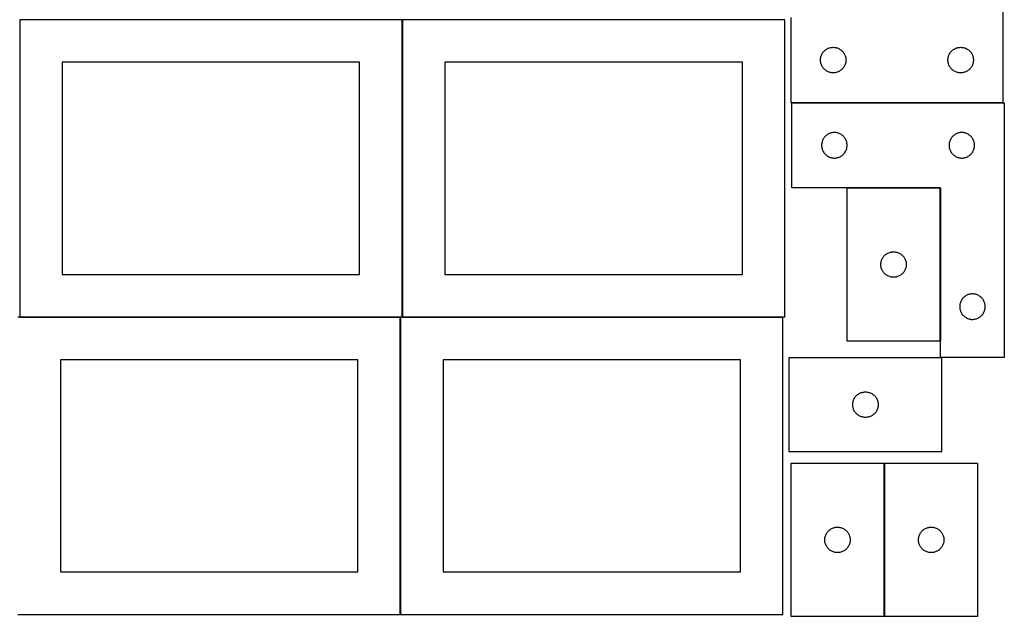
# Model space of a CAD drawing. Header units: millimetres. Extents: x 7 to 1243, y 7 to 2493.
# Tile 2 of 20: x 548 to 1243, y 7 to 428. Entities that reach past the tile are written whole.
import ezdxf

# ---------------------------------------------------------------- set-up
doc = ezdxf.new("R2010")
doc.units = ezdxf.units.MM
doc.layers.add('COMMON', color=5, linetype='CONTINUOUS', true_color=0x0000ff)
doc.layers.add('CUT', color=7, linetype='CONTINUOUS', true_color=0x000000)

msp = doc.modelspace()

# ---------------------------------------------------------------- linework, layer by layer
at = {"layer": 'COMMON'}
for p, q in [((818.34193, 428.041933), (818.34193, 218.041933)), ((1198.314298, 309.089053), (1198.314298, 201.089053)), ((548.24193, 217.941932), (816.920935, 217.941932)), ((817.020935, 217.841932), (817.020935, 7.841932)), ((818.441931, 217.941932), (1087.120936, 217.941932)), ((1158.704734, 6.520965), (1158.704734, 114.520965))]:
    msp.add_line(p, q, dxfattribs=at)
at = {"layer": 'CUT'}
for p, q in [((1242.604737, 369.56293), (1242.604737, 549.56293)), ((818.24193, 428.041933), (548.24193, 428.041933)), ((548.24193, 428.041933), (548.24193, 218.041933)), ((818.24193, 218.041933), (818.24193, 428.041933)), ((1088.441931, 428.041933), (818.441931, 428.041933)), ((818.441931, 428.041933), (818.441931, 218.041933)), ((1088.441931, 218.041933), (1088.441931, 428.041933)), ((1092.604737, 429.56293), (1092.604737, 369.56293)), ((1114.289821, 403.007081), (1114.532882, 403.543529)), ((1114.532882, 403.543529), (1114.810508, 404.06293)), ((1114.810508, 404.06293), (1115.12151, 404.563063)), ((1115.12151, 404.563063), (1115.464557, 405.041783)), ((1115.464557, 405.041783), (1115.838179, 405.497043)), ((1115.838179, 405.497043), (1116.240776, 405.926891)), ((1116.240776, 405.926891), (1116.670625, 406.329489)), ((1116.670625, 406.329489), (1117.125884, 406.70311)), ((1117.125884, 406.70311), (1117.604605, 407.046157)), ((1117.604605, 407.046157), (1118.104737, 407.357159)), ((1118.104737, 407.357159), (1118.624139, 407.634785)), ((1118.624139, 407.634785), (1119.160586, 407.877846)), ((1119.160586, 407.877846), (1119.711782, 408.085302)), ((1119.711782, 408.085302), (1120.275366, 408.256263)), ((1120.275366, 408.256263), (1120.848924, 408.389998)), ((1120.848924, 408.389998), (1121.430001, 408.485934)), ((1121.430001, 408.485934), (1122.016109, 408.543661)), ((1122.016109, 408.543661), (1122.604737, 408.56293)), ((1122.604737, 408.56293), (1123.193365, 408.543661)), ((1123.193365, 408.543661), (1123.779473, 408.485934)), ((1123.779473, 408.485934), (1124.36055, 408.389998)), ((1124.36055, 408.389998), (1124.934108, 408.256263)), ((1124.934108, 408.256263), (1125.497692, 408.085302)), ((1125.497692, 408.085302), (1126.048888, 407.877846)), ((1126.048888, 407.877846), (1126.585335, 407.634785)), ((1126.585335, 407.634785), (1127.104737, 407.357159)), ((1127.104737, 407.357159), (1127.604869, 407.046157)), ((1127.604869, 407.046157), (1128.08359, 406.70311)), ((1128.08359, 406.70311), (1128.538849, 406.329489)), ((1128.538849, 406.329489), (1128.968698, 405.926891)), ((1128.968698, 405.926891), (1129.371295, 405.497043)), ((1129.371295, 405.497043), (1129.744917, 405.041783)), ((1129.744917, 405.041783), (1130.087963, 404.563063)), ((1130.087963, 404.563063), (1130.398966, 404.06293)), ((1130.398966, 404.06293), (1130.676592, 403.543529)), ((1130.676592, 403.543529), (1130.919653, 403.007081)), ((1204.289821, 403.007081), (1204.532882, 403.543529)), ((1204.532882, 403.543529), (1204.810508, 404.06293)), ((1204.810508, 404.06293), (1205.12151, 404.563063)), ((1205.12151, 404.563063), (1205.464557, 405.041783)), ((1205.464557, 405.041783), (1205.838179, 405.497043)), ((1205.838179, 405.497043), (1206.240776, 405.926891)), ((1206.240776, 405.926891), (1206.670625, 406.329489)), ((1206.670625, 406.329489), (1207.125884, 406.70311)), ((1207.125884, 406.70311), (1207.604605, 407.046157)), ((1207.604605, 407.046157), (1208.104737, 407.357159)), ((1208.104737, 407.357159), (1208.624139, 407.634785)), ((1208.624139, 407.634785), (1209.160586, 407.877846)), ((1209.160586, 407.877846), (1209.711782, 408.085302)), ((1209.711782, 408.085302), (1210.275366, 408.256263)), ((1210.275366, 408.256263), (1210.848924, 408.389998)), ((1210.848924, 408.389998), (1211.430001, 408.485934)), ((1211.430001, 408.485934), (1212.016109, 408.543661)), ((1212.016109, 408.543661), (1212.604737, 408.56293)), ((1212.604737, 408.56293), (1213.193365, 408.543661)), ((1213.193365, 408.543661), (1213.779473, 408.485934)), ((1213.779473, 408.485934), (1214.36055, 408.389998)), ((1214.36055, 408.389998), (1214.934108, 408.256263)), ((1214.934108, 408.256263), (1215.497692, 408.085302)), ((1215.497692, 408.085302), (1216.048888, 407.877846)), ((1216.048888, 407.877846), (1216.585335, 407.634785)), ((1216.585335, 407.634785), (1217.104737, 407.357159)), ((1217.104737, 407.357159), (1217.604869, 407.046157)), ((1217.604869, 407.046157), (1218.08359, 406.70311)), ((1218.08359, 406.70311), (1218.538849, 406.329489)), ((1218.538849, 406.329489), (1218.968698, 405.926891)), ((1218.968698, 405.926891), (1219.371295, 405.497043)), ((1219.371295, 405.497043), (1219.744917, 405.041783)), ((1219.744917, 405.041783), (1220.087963, 404.563063)), ((1220.087963, 404.563063), (1220.398966, 404.06293)), ((1220.398966, 404.06293), (1220.676592, 403.543529)), ((1220.676592, 403.543529), (1220.919653, 403.007081)), ((788.24193, 398.041933), (578.24193, 398.041933)), ((578.24193, 398.041933), (578.24193, 248.041933)), ((788.24193, 248.041933), (788.24193, 398.041933)), ((1058.441931, 398.041933), (848.441931, 398.041933)), ((848.441931, 398.041933), (848.441931, 248.041933)), ((1058.441931, 248.041933), (1058.441931, 398.041933)), ((1113.604737, 399.56293), (1113.624007, 400.151559)), ((1113.624007, 398.974302), (1113.604737, 399.56293)), ((1113.624007, 400.151559), (1113.681733, 400.737666)), ((1113.681733, 398.388195), (1113.624007, 398.974302)), ((1113.681733, 400.737666), (1113.777669, 401.318743)), ((1113.777669, 397.807118), (1113.681733, 398.388195)), ((1113.777669, 401.318743), (1113.911405, 401.892302)), ((1113.911405, 397.233559), (1113.777669, 397.807118)), ((1113.911405, 401.892302), (1114.082366, 402.455886)), ((1114.082366, 396.669975), (1113.911405, 397.233559)), ((1114.082366, 402.455886), (1114.289821, 403.007081)), ((1114.289821, 396.11878), (1114.082366, 396.669975)), ((1130.919653, 403.007081), (1131.127108, 402.455886)), ((1131.127108, 396.669975), (1130.919653, 396.11878)), ((1131.127108, 402.455886), (1131.298069, 401.892302)), ((1131.298069, 397.233559), (1131.127108, 396.669975)), ((1131.298069, 401.892302), (1131.431804, 401.318743)), ((1131.431804, 397.807118), (1131.298069, 397.233559)), ((1131.431804, 401.318743), (1131.527741, 400.737666)), ((1131.527741, 398.388195), (1131.431804, 397.807118)), ((1131.527741, 400.737666), (1131.585467, 400.151559)), ((1131.585467, 398.974302), (1131.527741, 398.388195)), ((1131.585467, 400.151559), (1131.604737, 399.56293)), ((1131.604737, 399.56293), (1131.585467, 398.974302)), ((1203.604737, 399.56293), (1203.624007, 400.151559)), ((1203.624007, 398.974302), (1203.604737, 399.56293)), ((1203.624007, 400.151559), (1203.681733, 400.737666)), ((1203.681733, 398.388195), (1203.624007, 398.974302)), ((1203.681733, 400.737666), (1203.777669, 401.318743)), ((1203.777669, 397.807118), (1203.681733, 398.388195)), ((1203.777669, 401.318743), (1203.911405, 401.892302)), ((1203.911405, 397.233559), (1203.777669, 397.807118)), ((1203.911405, 401.892302), (1204.082366, 402.455886)), ((1204.082366, 396.669975), (1203.911405, 397.233559)), ((1204.082366, 402.455886), (1204.289821, 403.007081)), ((1204.289821, 396.11878), (1204.082366, 396.669975)), ((1220.919653, 403.007081), (1221.127108, 402.455886)), ((1221.127108, 396.669975), (1220.919653, 396.11878)), ((1221.127108, 402.455886), (1221.298069, 401.892302)), ((1221.298069, 397.233559), (1221.127108, 396.669975)), ((1221.298069, 401.892302), (1221.431804, 401.318743)), ((1221.431804, 397.807118), (1221.298069, 397.233559)), ((1221.431804, 401.318743), (1221.527741, 400.737666)), ((1221.527741, 398.388195), (1221.431804, 397.807118)), ((1221.527741, 400.737666), (1221.585467, 400.151559)), ((1221.585467, 398.974302), (1221.527741, 398.388195)), ((1221.585467, 400.151559), (1221.604737, 399.56293)), ((1221.604737, 399.56293), (1221.585467, 398.974302)), ((1114.532882, 395.582332), (1114.289821, 396.11878)), ((1114.810508, 395.06293), (1114.532882, 395.582332)), ((1115.12151, 394.562798), (1114.810508, 395.06293)), ((1115.464557, 394.084078), (1115.12151, 394.562798)), ((1115.838179, 393.628818), (1115.464557, 394.084078)), ((1116.240776, 393.198969), (1115.838179, 393.628818)), ((1116.670625, 392.796372), (1116.240776, 393.198969)), ((1117.125884, 392.42275), (1116.670625, 392.796372)), ((1117.604605, 392.079704), (1117.125884, 392.42275)), ((1118.104737, 391.768702), (1117.604605, 392.079704)), ((1118.624139, 391.491076), (1118.104737, 391.768702)), ((1119.160586, 391.248015), (1118.624139, 391.491076)), ((1119.711782, 391.040559), (1119.160586, 391.248015)), ((1120.275366, 390.869598), (1119.711782, 391.040559)), ((1120.848924, 390.735863), (1120.275366, 390.869598)), ((1121.430001, 390.639927), (1120.848924, 390.735863)), ((1122.016109, 390.5822), (1121.430001, 390.639927)), ((1122.604737, 390.56293), (1122.016109, 390.5822)), ((1123.193365, 390.5822), (1122.604737, 390.56293)), ((1123.779473, 390.639927), (1123.193365, 390.5822)), ((1124.36055, 390.735863), (1123.779473, 390.639927)), ((1124.934108, 390.869598), (1124.36055, 390.735863)), ((1125.497692, 391.040559), (1124.934108, 390.869598)), ((1126.048888, 391.248015), (1125.497692, 391.040559)), ((1126.585335, 391.491076), (1126.048888, 391.248015)), ((1127.104737, 391.768702), (1126.585335, 391.491076)), ((1127.604869, 392.079704), (1127.104737, 391.768702)), ((1128.08359, 392.42275), (1127.604869, 392.079704)), ((1128.538849, 392.796372), (1128.08359, 392.42275)), ((1128.968698, 393.198969), (1128.538849, 392.796372)), ((1129.371295, 393.628818), (1128.968698, 393.198969)), ((1129.744917, 394.084078), (1129.371295, 393.628818)), ((1130.087963, 394.562798), (1129.744917, 394.084078)), ((1130.398966, 395.06293), (1130.087963, 394.562798)), ((1130.676592, 395.582332), (1130.398966, 395.06293)), ((1130.919653, 396.11878), (1130.676592, 395.582332)), ((1204.532882, 395.582332), (1204.289821, 396.11878)), ((1204.810508, 395.06293), (1204.532882, 395.582332)), ((1205.12151, 394.562798), (1204.810508, 395.06293)), ((1205.464557, 394.084078), (1205.12151, 394.562798)), ((1205.838179, 393.628818), (1205.464557, 394.084078)), ((1206.240776, 393.198969), (1205.838179, 393.628818)), ((1206.670625, 392.796372), (1206.240776, 393.198969)), ((1207.125884, 392.42275), (1206.670625, 392.796372)), ((1207.604605, 392.079704), (1207.125884, 392.42275)), ((1208.104737, 391.768702), (1207.604605, 392.079704)), ((1208.624139, 391.491076), (1208.104737, 391.768702)), ((1209.160586, 391.248015), (1208.624139, 391.491076)), ((1209.711782, 391.040559), (1209.160586, 391.248015)), ((1210.275366, 390.869598), (1209.711782, 391.040559)), ((1210.848924, 390.735863), (1210.275366, 390.869598)), ((1211.430001, 390.639927), (1210.848924, 390.735863)), ((1212.016109, 390.5822), (1211.430001, 390.639927)), ((1212.604737, 390.56293), (1212.016109, 390.5822)), ((1213.193365, 390.5822), (1212.604737, 390.56293)), ((1213.779473, 390.639927), (1213.193365, 390.5822)), ((1214.36055, 390.735863), (1213.779473, 390.639927)), ((1214.934108, 390.869598), (1214.36055, 390.735863)), ((1215.497692, 391.040559), (1214.934108, 390.869598)), ((1216.048888, 391.248015), (1215.497692, 391.040559)), ((1216.585335, 391.491076), (1216.048888, 391.248015)), ((1217.104737, 391.768702), (1216.585335, 391.491076)), ((1217.604869, 392.079704), (1217.104737, 391.768702)), ((1218.08359, 392.42275), (1217.604869, 392.079704)), ((1218.538849, 392.796372), (1218.08359, 392.42275)), ((1218.968698, 393.198969), (1218.538849, 392.796372)), ((1219.371295, 393.628818), (1218.968698, 393.198969)), ((1219.744917, 394.084078), (1219.371295, 393.628818)), ((1220.087963, 394.562798), (1219.744917, 394.084078)), ((1220.398966, 395.06293), (1220.087963, 394.562798)), ((1220.676592, 395.582332), (1220.398966, 395.06293)), ((1220.919653, 396.11878), (1220.676592, 395.582332)), ((1092.604737, 369.56293), (1242.604737, 369.56293)), ((1093.414298, 309.337197), (1093.414298, 369.337197)), ((1093.414298, 369.337197), (1243.414298, 369.337197)), ((1243.414298, 369.337197), (1243.414298, 189.337197)), ((1119.970147, 347.652113), (1119.4337, 347.409051)), ((1120.521343, 347.859568), (1119.970147, 347.652113)), ((1121.084926, 348.030529), (1120.521343, 347.859568)), ((1121.658485, 348.164264), (1121.084926, 348.030529)), ((1122.239562, 348.2602), (1121.658485, 348.164264)), ((1122.82567, 348.317927), (1122.239562, 348.2602)), ((1123.414298, 348.337197), (1122.82567, 348.317927)), ((1124.002926, 348.317927), (1123.414298, 348.337197)), ((1124.589034, 348.2602), (1124.002926, 348.317927)), ((1125.170111, 348.164264), (1124.589034, 348.2602)), ((1125.743669, 348.030529), (1125.170111, 348.164264)), ((1126.307253, 347.859568), (1125.743669, 348.030529)), ((1126.858449, 347.652113), (1126.307253, 347.859568)), ((1127.394896, 347.409051), (1126.858449, 347.652113)), ((1209.970147, 347.652113), (1209.4337, 347.409051)), ((1210.521343, 347.859568), (1209.970147, 347.652113)), ((1211.084926, 348.030529), (1210.521343, 347.859568)), ((1211.658485, 348.164264), (1211.084926, 348.030529)), ((1212.239562, 348.2602), (1211.658485, 348.164264)), ((1212.82567, 348.317927), (1212.239562, 348.2602)), ((1213.414298, 348.337197), (1212.82567, 348.317927)), ((1214.002926, 348.317927), (1213.414298, 348.337197)), ((1214.589034, 348.2602), (1214.002926, 348.317927)), ((1215.170111, 348.164264), (1214.589034, 348.2602)), ((1215.743669, 348.030529), (1215.170111, 348.164264)), ((1216.307253, 347.859568), (1215.743669, 348.030529)), ((1216.858449, 347.652113), (1216.307253, 347.859568)), ((1217.394896, 347.409051), (1216.858449, 347.652113)), ((1114.58723, 341.09301), (1114.491294, 340.511932)), ((1114.720965, 341.666568), (1114.58723, 341.09301)), ((1114.891927, 342.230152), (1114.720965, 341.666568)), ((1115.099382, 342.781348), (1114.891927, 342.230152)), ((1115.342443, 343.317795), (1115.099382, 342.781348)), ((1115.620069, 343.837197), (1115.342443, 343.317795)), ((1115.931071, 344.337329), (1115.620069, 343.837197)), ((1116.274118, 344.81605), (1115.931071, 344.337329)), ((1116.64774, 345.271309), (1116.274118, 344.81605)), ((1117.050337, 345.701158), (1116.64774, 345.271309)), ((1117.480186, 346.103755), (1117.050337, 345.701158)), ((1117.935445, 346.477377), (1117.480186, 346.103755)), ((1118.414166, 346.820423), (1117.935445, 346.477377)), ((1118.914298, 347.131425), (1118.414166, 346.820423)), ((1119.4337, 347.409051), (1118.914298, 347.131425)), ((1127.914298, 347.131425), (1127.394896, 347.409051)), ((1128.41443, 346.820423), (1127.914298, 347.131425)), ((1128.893151, 346.477377), (1128.41443, 346.820423)), ((1129.34841, 346.103755), (1128.893151, 346.477377)), ((1129.778259, 345.701158), (1129.34841, 346.103755)), ((1130.180856, 345.271309), (1129.778259, 345.701158)), ((1130.554478, 344.81605), (1130.180856, 345.271309)), ((1130.897524, 344.337329), (1130.554478, 344.81605)), ((1131.208527, 343.837197), (1130.897524, 344.337329)), ((1131.486153, 343.317795), (1131.208527, 343.837197)), ((1131.729214, 342.781348), (1131.486153, 343.317795)), ((1131.936669, 342.230152), (1131.729214, 342.781348)), ((1132.10763, 341.666568), (1131.936669, 342.230152)), ((1132.241365, 341.09301), (1132.10763, 341.666568)), ((1132.337302, 340.511932), (1132.241365, 341.09301)), ((1204.58723, 341.09301), (1204.491294, 340.511932)), ((1204.720965, 341.666568), (1204.58723, 341.09301)), ((1204.891927, 342.230152), (1204.720965, 341.666568)), ((1205.099382, 342.781348), (1204.891927, 342.230152)), ((1205.342443, 343.317795), (1205.099382, 342.781348)), ((1205.620069, 343.837197), (1205.342443, 343.317795)), ((1205.931071, 344.337329), (1205.620069, 343.837197)), ((1206.274118, 344.81605), (1205.931071, 344.337329)), ((1206.64774, 345.271309), (1206.274118, 344.81605)), ((1207.050337, 345.701158), (1206.64774, 345.271309)), ((1207.480186, 346.103755), (1207.050337, 345.701158)), ((1207.935445, 346.477377), (1207.480186, 346.103755)), ((1208.414166, 346.820423), (1207.935445, 346.477377)), ((1208.914298, 347.131425), (1208.414166, 346.820423)), ((1209.4337, 347.409051), (1208.914298, 347.131425)), ((1217.914298, 347.131425), (1217.394896, 347.409051)), ((1218.41443, 346.820423), (1217.914298, 347.131425)), ((1218.893151, 346.477377), (1218.41443, 346.820423)), ((1219.34841, 346.103755), (1218.893151, 346.477377)), ((1219.778259, 345.701158), (1219.34841, 346.103755)), ((1220.180856, 345.271309), (1219.778259, 345.701158)), ((1220.554478, 344.81605), (1220.180856, 345.271309)), ((1220.897524, 344.337329), (1220.554478, 344.81605)), ((1221.208527, 343.837197), (1220.897524, 344.337329)), ((1221.486153, 343.317795), (1221.208527, 343.837197)), ((1221.729214, 342.781348), (1221.486153, 343.317795)), ((1221.936669, 342.230152), (1221.729214, 342.781348)), ((1222.10763, 341.666568), (1221.936669, 342.230152)), ((1222.241365, 341.09301), (1222.10763, 341.666568)), ((1222.337302, 340.511932), (1222.241365, 341.09301)), ((1114.433568, 339.925825), (1114.414298, 339.337197)), ((1114.414298, 339.337197), (1114.433568, 338.748569)), ((1114.491294, 340.511932), (1114.433568, 339.925825)), ((1114.433568, 338.748569), (1114.491294, 338.162461)), ((1114.491294, 338.162461), (1114.58723, 337.581384)), ((1114.58723, 337.581384), (1114.720965, 337.007825)), ((1114.720965, 337.007825), (1114.891927, 336.444242)), ((1114.891927, 336.444242), (1115.099382, 335.893046)), ((1115.099382, 335.893046), (1115.342443, 335.356599)), ((1115.342443, 335.356599), (1115.620069, 334.837197)), ((1115.620069, 334.837197), (1115.931071, 334.337065)), ((1115.931071, 334.337065), (1116.274118, 333.858344)), ((1116.274118, 333.858344), (1116.64774, 333.403084)), ((1130.180856, 333.403084), (1130.554478, 333.858344)), ((1130.554478, 333.858344), (1130.897524, 334.337065)), ((1130.897524, 334.337065), (1131.208527, 334.837197)), ((1131.208527, 334.837197), (1131.486153, 335.356599)), ((1131.486153, 335.356599), (1131.729214, 335.893046)), ((1131.729214, 335.893046), (1131.936669, 336.444242)), ((1131.936669, 336.444242), (1132.10763, 337.007825)), ((1132.10763, 337.007825), (1132.241365, 337.581384)), ((1132.241365, 337.581384), (1132.337302, 338.162461)), ((1132.395028, 339.925825), (1132.337302, 340.511932)), ((1132.337302, 338.162461), (1132.395028, 338.748569)), ((1132.414298, 339.337197), (1132.395028, 339.925825)), ((1132.395028, 338.748569), (1132.414298, 339.337197)), ((1204.433568, 339.925825), (1204.414298, 339.337197)), ((1204.414298, 339.337197), (1204.433568, 338.748569)), ((1204.491294, 340.511932), (1204.433568, 339.925825)), ((1204.433568, 338.748569), (1204.491294, 338.162461)), ((1204.491294, 338.162461), (1204.58723, 337.581384)), ((1204.58723, 337.581384), (1204.720965, 337.007825)), ((1204.720965, 337.007825), (1204.891927, 336.444242)), ((1204.891927, 336.444242), (1205.099382, 335.893046)), ((1205.099382, 335.893046), (1205.342443, 335.356599)), ((1205.342443, 335.356599), (1205.620069, 334.837197)), ((1205.620069, 334.837197), (1205.931071, 334.337065)), ((1205.931071, 334.337065), (1206.274118, 333.858344)), ((1206.274118, 333.858344), (1206.64774, 333.403084)), ((1220.180856, 333.403084), (1220.554478, 333.858344)), ((1220.554478, 333.858344), (1220.897524, 334.337065)), ((1220.897524, 334.337065), (1221.208527, 334.837197)), ((1221.208527, 334.837197), (1221.486153, 335.356599)), ((1221.486153, 335.356599), (1221.729214, 335.893046)), ((1221.729214, 335.893046), (1221.936669, 336.444242)), ((1221.936669, 336.444242), (1222.10763, 337.007825)), ((1222.10763, 337.007825), (1222.241365, 337.581384)), ((1222.241365, 337.581384), (1222.337302, 338.162461)), ((1222.395028, 339.925825), (1222.337302, 340.511932)), ((1222.337302, 338.162461), (1222.395028, 338.748569)), ((1222.414298, 339.337197), (1222.395028, 339.925825)), ((1222.395028, 338.748569), (1222.414298, 339.337197)), ((1116.64774, 333.403084), (1117.050337, 332.973236)), ((1117.050337, 332.973236), (1117.480186, 332.570638)), ((1117.480186, 332.570638), (1117.935445, 332.197017)), ((1117.935445, 332.197017), (1118.414166, 331.85397)), ((1118.414166, 331.85397), (1118.914298, 331.542968)), ((1118.914298, 331.542968), (1119.4337, 331.265342)), ((1119.4337, 331.265342), (1119.970147, 331.022281)), ((1119.970147, 331.022281), (1120.521343, 330.814826)), ((1120.521343, 330.814826), (1121.084926, 330.643864)), ((1121.084926, 330.643864), (1121.658485, 330.510129)), ((1121.658485, 330.510129), (1122.239562, 330.414193)), ((1122.239562, 330.414193), (1122.82567, 330.356466)), ((1122.82567, 330.356466), (1123.414298, 330.337197)), ((1123.414298, 330.337197), (1124.002926, 330.356466)), ((1124.002926, 330.356466), (1124.589034, 330.414193)), ((1124.589034, 330.414193), (1125.170111, 330.510129)), ((1125.170111, 330.510129), (1125.743669, 330.643864)), ((1125.743669, 330.643864), (1126.307253, 330.814826)), ((1126.307253, 330.814826), (1126.858449, 331.022281)), ((1126.858449, 331.022281), (1127.394896, 331.265342)), ((1127.394896, 331.265342), (1127.914298, 331.542968)), ((1127.914298, 331.542968), (1128.41443, 331.85397)), ((1128.41443, 331.85397), (1128.893151, 332.197017)), ((1128.893151, 332.197017), (1129.34841, 332.570638)), ((1129.34841, 332.570638), (1129.778259, 332.973236)), ((1129.778259, 332.973236), (1130.180856, 333.403084)), ((1206.64774, 333.403084), (1207.050337, 332.973236)), ((1207.050337, 332.973236), (1207.480186, 332.570638)), ((1207.480186, 332.570638), (1207.935445, 332.197017)), ((1207.935445, 332.197017), (1208.414166, 331.85397)), ((1208.414166, 331.85397), (1208.914298, 331.542968)), ((1208.914298, 331.542968), (1209.4337, 331.265342)), ((1209.4337, 331.265342), (1209.970147, 331.022281)), ((1209.970147, 331.022281), (1210.521343, 330.814826)), ((1210.521343, 330.814826), (1211.084926, 330.643864)), ((1211.084926, 330.643864), (1211.658485, 330.510129)), ((1211.658485, 330.510129), (1212.239562, 330.414193)), ((1212.239562, 330.414193), (1212.82567, 330.356466)), ((1212.82567, 330.356466), (1213.414298, 330.337197)), ((1213.414298, 330.337197), (1214.002926, 330.356466)), ((1214.002926, 330.356466), (1214.589034, 330.414193)), ((1214.589034, 330.414193), (1215.170111, 330.510129)), ((1215.170111, 330.510129), (1215.743669, 330.643864)), ((1215.743669, 330.643864), (1216.307253, 330.814826)), ((1216.307253, 330.814826), (1216.858449, 331.022281)), ((1216.858449, 331.022281), (1217.394896, 331.265342)), ((1217.394896, 331.265342), (1217.914298, 331.542968)), ((1217.914298, 331.542968), (1218.41443, 331.85397)), ((1218.41443, 331.85397), (1218.893151, 332.197017)), ((1218.893151, 332.197017), (1219.34841, 332.570638)), ((1219.34841, 332.570638), (1219.778259, 332.973236)), ((1219.778259, 332.973236), (1220.180856, 333.403084)), ((1198.414298, 309.337197), (1093.414298, 309.337197)), ((1198.214297, 309.089053), (1132.214297, 309.089053)), ((1132.214297, 309.089053), (1132.214297, 201.089053)), ((1198.214297, 201.089053), (1198.214297, 309.089053)), ((1198.414298, 189.337197), (1198.414298, 309.337197)), ((1156.387229, 256.844866), (1156.520964, 257.418425)), ((1156.520964, 257.418425), (1156.691926, 257.982009)), ((1156.691926, 257.982009), (1156.899381, 258.533204)), ((1156.899381, 258.533204), (1157.142442, 259.069652)), ((1157.142442, 259.069652), (1157.420068, 259.589053)), ((1157.420068, 259.589053), (1157.73107, 260.089186)), ((1157.73107, 260.089186), (1158.074117, 260.567906)), ((1158.074117, 260.567906), (1158.447739, 261.023166)), ((1158.447739, 261.023166), (1158.850336, 261.453015)), ((1158.850336, 261.453015), (1159.280185, 261.855612)), ((1159.280185, 261.855612), (1159.735444, 262.229234)), ((1159.735444, 262.229234), (1160.214165, 262.57228)), ((1160.214165, 262.57228), (1160.714297, 262.883282)), ((1160.714297, 262.883282), (1161.233699, 263.160908)), ((1161.233699, 263.160908), (1161.770146, 263.403969)), ((1161.770146, 263.403969), (1162.321342, 263.611425)), ((1162.321342, 263.611425), (1162.884925, 263.782386)), ((1162.884925, 263.782386), (1163.458484, 263.916121)), ((1163.458484, 263.916121), (1164.039561, 264.012057)), ((1164.039561, 264.012057), (1164.625669, 264.069784)), ((1164.625669, 264.069784), (1165.214297, 264.089053)), ((1165.214297, 264.089053), (1165.802925, 264.069784)), ((1165.802925, 264.069784), (1166.389033, 264.012057)), ((1166.389033, 264.012057), (1166.97011, 263.916121)), ((1166.97011, 263.916121), (1167.543668, 263.782386)), ((1167.543668, 263.782386), (1168.107252, 263.611425)), ((1168.107252, 263.611425), (1168.658448, 263.403969)), ((1168.658448, 263.403969), (1169.194895, 263.160908)), ((1169.194895, 263.160908), (1169.714297, 262.883282)), ((1169.714297, 262.883282), (1170.214429, 262.57228)), ((1170.214429, 262.57228), (1170.69315, 262.229234)), ((1170.69315, 262.229234), (1171.148409, 261.855612)), ((1171.148409, 261.855612), (1171.578258, 261.453015)), ((1171.578258, 261.453015), (1171.980855, 261.023166)), ((1171.980855, 261.023166), (1172.354477, 260.567906)), ((1172.354477, 260.567906), (1172.697523, 260.089186)), ((1172.697523, 260.089186), (1173.008526, 259.589053)), ((1173.008526, 259.589053), (1173.286152, 259.069652)), ((1173.286152, 259.069652), (1173.529213, 258.533204)), ((1173.529213, 258.533204), (1173.736668, 257.982009)), ((1173.736668, 257.982009), (1173.907629, 257.418425)), ((1173.907629, 257.418425), (1174.041364, 256.844866)), ((1156.214297, 255.089053), (1156.233567, 255.677682)), ((1156.233567, 254.500425), (1156.214297, 255.089053)), ((1156.233567, 255.677682), (1156.291293, 256.263789)), ((1156.291293, 253.914318), (1156.233567, 254.500425)), ((1156.291293, 256.263789), (1156.387229, 256.844866)), ((1156.387229, 253.333241), (1156.291293, 253.914318)), ((1156.520964, 252.759682), (1156.387229, 253.333241)), ((1156.691926, 252.196098), (1156.520964, 252.759682)), ((1156.899381, 251.644903), (1156.691926, 252.196098)), ((1157.142442, 251.108455), (1156.899381, 251.644903)), ((1157.420068, 250.589053), (1157.142442, 251.108455)), ((1157.73107, 250.088921), (1157.420068, 250.589053)), ((1173.008526, 250.589053), (1172.697523, 250.088921)), ((1173.286152, 251.108455), (1173.008526, 250.589053)), ((1173.529213, 251.644903), (1173.286152, 251.108455)), ((1173.736668, 252.196098), (1173.529213, 251.644903)), ((1173.907629, 252.759682), (1173.736668, 252.196098)), ((1174.041364, 253.333241), (1173.907629, 252.759682)), ((1174.041364, 256.844866), (1174.137301, 256.263789)), ((1174.137301, 253.914318), (1174.041364, 253.333241)), ((1174.137301, 256.263789), (1174.195027, 255.677682)), ((1174.195027, 254.500425), (1174.137301, 253.914318)), ((1174.195027, 255.677682), (1174.214297, 255.089053)), ((1174.214297, 255.089053), (1174.195027, 254.500425)), ((578.24193, 248.041933), (788.24193, 248.041933)), ((848.441931, 248.041933), (1058.441931, 248.041933)), ((1158.074117, 249.610201), (1157.73107, 250.088921)), ((1158.447739, 249.154941), (1158.074117, 249.610201)), ((1158.850336, 248.725092), (1158.447739, 249.154941)), ((1159.280185, 248.322495), (1158.850336, 248.725092)), ((1159.735444, 247.948873), (1159.280185, 248.322495)), ((1160.214165, 247.605827), (1159.735444, 247.948873)), ((1160.714297, 247.294825), (1160.214165, 247.605827)), ((1161.233699, 247.017199), (1160.714297, 247.294825)), ((1161.770146, 246.774138), (1161.233699, 247.017199)), ((1162.321342, 246.566682), (1161.770146, 246.774138)), ((1162.884925, 246.395721), (1162.321342, 246.566682)), ((1163.458484, 246.261986), (1162.884925, 246.395721)), ((1164.039561, 246.16605), (1163.458484, 246.261986)), ((1164.625669, 246.108323), (1164.039561, 246.16605)), ((1165.214297, 246.089053), (1164.625669, 246.108323)), ((1165.802925, 246.108323), (1165.214297, 246.089053)), ((1166.389033, 246.16605), (1165.802925, 246.108323)), ((1166.97011, 246.261986), (1166.389033, 246.16605)), ((1167.543668, 246.395721), (1166.97011, 246.261986)), ((1168.107252, 246.566682), (1167.543668, 246.395721)), ((1168.658448, 246.774138), (1168.107252, 246.566682)), ((1169.194895, 247.017199), (1168.658448, 246.774138)), ((1169.714297, 247.294825), (1169.194895, 247.017199)), ((1170.214429, 247.605827), (1169.714297, 247.294825)), ((1170.69315, 247.948873), (1170.214429, 247.605827)), ((1171.148409, 248.322495), (1170.69315, 247.948873)), ((1171.578258, 248.725092), (1171.148409, 248.322495)), ((1171.980855, 249.154941), (1171.578258, 248.725092)), ((1172.354477, 249.610201), (1171.980855, 249.154941)), ((1172.697523, 250.088921), (1172.354477, 249.610201)), ((1213.120069, 229.837197), (1212.842443, 229.317795)), ((1213.431071, 230.337329), (1213.120069, 229.837197)), ((1213.774118, 230.81605), (1213.431071, 230.337329)), ((1214.14774, 231.271309), (1213.774118, 230.81605)), ((1214.550337, 231.701158), (1214.14774, 231.271309)), ((1214.980186, 232.103755), (1214.550337, 231.701158)), ((1215.435445, 232.477377), (1214.980186, 232.103755)), ((1215.914166, 232.820423), (1215.435445, 232.477377)), ((1216.414298, 233.131425), (1215.914166, 232.820423)), ((1216.9337, 233.409051), (1216.414298, 233.131425)), ((1217.470147, 233.652113), (1216.9337, 233.409051)), ((1218.021343, 233.859568), (1217.470147, 233.652113)), ((1218.584926, 234.030529), (1218.021343, 233.859568)), ((1219.158485, 234.164264), (1218.584926, 234.030529)), ((1219.739562, 234.2602), (1219.158485, 234.164264)), ((1220.32567, 234.317927), (1219.739562, 234.2602)), ((1220.914298, 234.337197), (1220.32567, 234.317927)), ((1221.502926, 234.317927), (1220.914298, 234.337197)), ((1222.089034, 234.2602), (1221.502926, 234.317927)), ((1222.670111, 234.164264), (1222.089034, 234.2602)), ((1223.243669, 234.030529), (1222.670111, 234.164264)), ((1223.807253, 233.859568), (1223.243669, 234.030529)), ((1224.358449, 233.652113), (1223.807253, 233.859568)), ((1224.894896, 233.409051), (1224.358449, 233.652113)), ((1225.414298, 233.131425), (1224.894896, 233.409051)), ((1225.91443, 232.820423), (1225.414298, 233.131425)), ((1226.393151, 232.477377), (1225.91443, 232.820423)), ((1226.84841, 232.103755), (1226.393151, 232.477377)), ((1227.278259, 231.701158), (1226.84841, 232.103755)), ((1227.680856, 231.271309), (1227.278259, 231.701158)), ((1228.054478, 230.81605), (1227.680856, 231.271309)), ((1228.397524, 230.337329), (1228.054478, 230.81605)), ((1228.708527, 229.837197), (1228.397524, 230.337329)), ((1228.986153, 229.317795), (1228.708527, 229.837197)), ((1211.933568, 225.925825), (1211.914298, 225.337197)), ((1211.914298, 225.337197), (1211.933568, 224.748569)), ((1211.991294, 226.511932), (1211.933568, 225.925825)), ((1211.933568, 224.748569), (1211.991294, 224.162461)), ((1212.08723, 227.09301), (1211.991294, 226.511932)), ((1211.991294, 224.162461), (1212.08723, 223.581384)), ((1212.220965, 227.666568), (1212.08723, 227.09301)), ((1212.08723, 223.581384), (1212.220965, 223.007825)), ((1212.391927, 228.230152), (1212.220965, 227.666568)), ((1212.220965, 223.007825), (1212.391927, 222.444242)), ((1212.599382, 228.781348), (1212.391927, 228.230152)), ((1212.842443, 229.317795), (1212.599382, 228.781348)), ((1229.229214, 228.781348), (1228.986153, 229.317795)), ((1229.436669, 228.230152), (1229.229214, 228.781348)), ((1229.60763, 227.666568), (1229.436669, 228.230152)), ((1229.436669, 222.444242), (1229.60763, 223.007825)), ((1229.741365, 227.09301), (1229.60763, 227.666568)), ((1229.60763, 223.007825), (1229.741365, 223.581384)), ((1229.837302, 226.511932), (1229.741365, 227.09301)), ((1229.741365, 223.581384), (1229.837302, 224.162461)), ((1229.895028, 225.925825), (1229.837302, 226.511932)), ((1229.837302, 224.162461), (1229.895028, 224.748569)), ((1229.914298, 225.337197), (1229.895028, 225.925825)), ((1229.895028, 224.748569), (1229.914298, 225.337197)), ((816.920935, 217.841932), (546.920935, 217.841932)), ((548.24193, 218.041933), (818.24193, 218.041933)), ((816.920935, 7.841932), (816.920935, 217.841932)), ((1087.120936, 217.841932), (817.120936, 217.841932)), ((817.120936, 217.841932), (817.120936, 7.841932)), ((818.441931, 218.041933), (1088.441931, 218.041933)), ((1087.120936, 7.841932), (1087.120936, 217.841932)), ((1212.391927, 222.444242), (1212.599382, 221.893046)), ((1212.599382, 221.893046), (1212.842443, 221.356599)), ((1212.842443, 221.356599), (1213.120069, 220.837197)), ((1213.120069, 220.837197), (1213.431071, 220.337065)), ((1213.431071, 220.337065), (1213.774118, 219.858344)), ((1213.774118, 219.858344), (1214.14774, 219.403084)), ((1214.14774, 219.403084), (1214.550337, 218.973236)), ((1214.550337, 218.973236), (1214.980186, 218.570638)), ((1214.980186, 218.570638), (1215.435445, 218.197017)), ((1215.435445, 218.197017), (1215.914166, 217.85397)), ((1215.914166, 217.85397), (1216.414298, 217.542968)), ((1216.414298, 217.542968), (1216.9337, 217.265342)), ((1216.9337, 217.265342), (1217.470147, 217.022281)), ((1217.470147, 217.022281), (1218.021343, 216.814826)), ((1218.021343, 216.814826), (1218.584926, 216.643864)), ((1218.584926, 216.643864), (1219.158485, 216.510129)), ((1219.158485, 216.510129), (1219.739562, 216.414193)), ((1219.739562, 216.414193), (1220.32567, 216.356466)), ((1220.32567, 216.356466), (1220.914298, 216.337197)), ((1220.914298, 216.337197), (1221.502926, 216.356466)), ((1221.502926, 216.356466), (1222.089034, 216.414193)), ((1222.089034, 216.414193), (1222.670111, 216.510129)), ((1222.670111, 216.510129), (1223.243669, 216.643864)), ((1223.243669, 216.643864), (1223.807253, 216.814826)), ((1223.807253, 216.814826), (1224.358449, 217.022281)), ((1224.358449, 217.022281), (1224.894896, 217.265342)), ((1224.894896, 217.265342), (1225.414298, 217.542968)), ((1225.414298, 217.542968), (1225.91443, 217.85397)), ((1225.91443, 217.85397), (1226.393151, 218.197017)), ((1226.393151, 218.197017), (1226.84841, 218.570638)), ((1226.84841, 218.570638), (1227.278259, 218.973236)), ((1227.278259, 218.973236), (1227.680856, 219.403084)), ((1227.680856, 219.403084), (1228.054478, 219.858344)), ((1228.054478, 219.858344), (1228.397524, 220.337065)), ((1228.397524, 220.337065), (1228.708527, 220.837197)), ((1228.708527, 220.837197), (1228.986153, 221.356599)), ((1228.986153, 221.356599), (1229.229214, 221.893046)), ((1229.229214, 221.893046), (1229.436669, 222.444242)), ((1132.214297, 201.089053), (1198.214297, 201.089053)), ((786.920935, 187.841932), (576.920935, 187.841932)), ((576.920935, 187.841932), (576.920935, 37.841932)), ((786.920935, 37.841932), (786.920935, 187.841932)), ((1057.120936, 187.841932), (847.120936, 187.841932)), ((847.120936, 187.841932), (847.120936, 37.841932)), ((1057.120936, 37.841932), (1057.120936, 187.841932)), ((1199.347982, 189.083773), (1091.347982, 189.083773)), ((1091.347982, 189.083773), (1091.347982, 123.083773)), ((1243.414298, 189.337197), (1198.414298, 189.337197)), ((1199.347982, 123.083773), (1199.347982, 189.083773)), ((1137.033066, 159.527924), (1137.276127, 160.064372)), ((1137.276127, 160.064372), (1137.553753, 160.583773)), ((1137.553753, 160.583773), (1137.864755, 161.083905)), ((1137.864755, 161.083905), (1138.207801, 161.562626)), ((1138.207801, 161.562626), (1138.581423, 162.017886)), ((1138.581423, 162.017886), (1138.98402, 162.447734)), ((1138.98402, 162.447734), (1139.413869, 162.850332)), ((1139.413869, 162.850332), (1139.869129, 163.223953)), ((1139.869129, 163.223953), (1140.347849, 163.567)), ((1140.347849, 163.567), (1140.847982, 163.878002)), ((1140.847982, 163.878002), (1141.367383, 164.155628)), ((1141.367383, 164.155628), (1141.903831, 164.398689)), ((1141.903831, 164.398689), (1142.455026, 164.606144)), ((1142.455026, 164.606144), (1143.01861, 164.777106)), ((1143.01861, 164.777106), (1143.592169, 164.910841)), ((1143.592169, 164.910841), (1144.173246, 165.006777)), ((1144.173246, 165.006777), (1144.759353, 165.064504)), ((1144.759353, 165.064504), (1145.347982, 165.083773)), ((1145.347982, 165.083773), (1145.93661, 165.064504)), ((1145.93661, 165.064504), (1146.522717, 165.006777)), ((1146.522717, 165.006777), (1147.103794, 164.910841)), ((1147.103794, 164.910841), (1147.677353, 164.777106)), ((1147.677353, 164.777106), (1148.240937, 164.606144)), ((1148.240937, 164.606144), (1148.792132, 164.398689)), ((1148.792132, 164.398689), (1149.32858, 164.155628)), ((1149.32858, 164.155628), (1149.847982, 163.878002)), ((1149.847982, 163.878002), (1150.348114, 163.567)), ((1150.348114, 163.567), (1150.826834, 163.223953)), ((1150.826834, 163.223953), (1151.282094, 162.850332)), ((1151.282094, 162.850332), (1151.711943, 162.447734)), ((1151.711943, 162.447734), (1152.11454, 162.017886)), ((1152.11454, 162.017886), (1152.488162, 161.562626)), ((1152.488162, 161.562626), (1152.831208, 161.083905)), ((1152.831208, 161.083905), (1153.14221, 160.583773)), ((1153.14221, 160.583773), (1153.419836, 160.064372)), ((1153.419836, 160.064372), (1153.662897, 159.527924)), ((1136.347982, 156.083773), (1136.367251, 156.672401)), ((1136.367251, 155.495145), (1136.347982, 156.083773)), ((1136.367251, 156.672401), (1136.424978, 157.258509)), ((1136.424978, 154.909038), (1136.367251, 155.495145)), ((1136.424978, 157.258509), (1136.520914, 157.839586)), ((1136.520914, 154.32796), (1136.424978, 154.909038)), ((1136.520914, 157.839586), (1136.654649, 158.413145)), ((1136.654649, 153.754402), (1136.520914, 154.32796)), ((1136.654649, 158.413145), (1136.82561, 158.976728)), ((1136.82561, 153.190818), (1136.654649, 153.754402)), ((1136.82561, 158.976728), (1137.033066, 159.527924)), ((1137.033066, 152.639622), (1136.82561, 153.190818)), ((1153.662897, 159.527924), (1153.870353, 158.976728)), ((1153.870353, 153.190818), (1153.662897, 152.639622)), ((1153.870353, 158.976728), (1154.041314, 158.413145)), ((1154.041314, 153.754402), (1153.870353, 153.190818)), ((1154.041314, 158.413145), (1154.175049, 157.839586)), ((1154.175049, 154.32796), (1154.041314, 153.754402)), ((1154.175049, 157.839586), (1154.270985, 157.258509)), ((1154.270985, 154.909038), (1154.175049, 154.32796)), ((1154.270985, 157.258509), (1154.328712, 156.672401)), ((1154.328712, 155.495145), (1154.270985, 154.909038)), ((1154.328712, 156.672401), (1154.347982, 156.083773)), ((1154.347982, 156.083773), (1154.328712, 155.495145)), ((1137.276127, 152.103175), (1137.033066, 152.639622)), ((1137.553753, 151.583773), (1137.276127, 152.103175)), ((1137.864755, 151.083641), (1137.553753, 151.583773)), ((1138.207801, 150.60492), (1137.864755, 151.083641)), ((1138.581423, 150.149661), (1138.207801, 150.60492)), ((1138.98402, 149.719812), (1138.581423, 150.149661)), ((1139.413869, 149.317215), (1138.98402, 149.719812)), ((1139.869129, 148.943593), (1139.413869, 149.317215)), ((1140.347849, 148.600547), (1139.869129, 148.943593)), ((1140.847982, 148.289545), (1140.347849, 148.600547)), ((1141.367383, 148.011919), (1140.847982, 148.289545)), ((1141.903831, 147.768857), (1141.367383, 148.011919)), ((1142.455026, 147.561402), (1141.903831, 147.768857)), ((1143.01861, 147.390441), (1142.455026, 147.561402)), ((1143.592169, 147.256706), (1143.01861, 147.390441)), ((1144.173246, 147.16077), (1143.592169, 147.256706)), ((1144.759353, 147.103043), (1144.173246, 147.16077)), ((1145.347982, 147.083773), (1144.759353, 147.103043)), ((1145.93661, 147.103043), (1145.347982, 147.083773)), ((1146.522717, 147.16077), (1145.93661, 147.103043)), ((1147.103794, 147.256706), (1146.522717, 147.16077)), ((1147.677353, 147.390441), (1147.103794, 147.256706)), ((1148.240937, 147.561402), (1147.677353, 147.390441)), ((1148.792132, 147.768857), (1148.240937, 147.561402)), ((1149.32858, 148.011919), (1148.792132, 147.768857)), ((1149.847982, 148.289545), (1149.32858, 148.011919)), ((1150.348114, 148.600547), (1149.847982, 148.289545)), ((1150.826834, 148.943593), (1150.348114, 148.600547)), ((1151.282094, 149.317215), (1150.826834, 148.943593)), ((1151.711943, 149.719812), (1151.282094, 149.317215)), ((1152.11454, 150.149661), (1151.711943, 149.719812)), ((1152.488162, 150.60492), (1152.11454, 150.149661)), ((1152.831208, 151.083641), (1152.488162, 150.60492)), ((1153.14221, 151.583773), (1152.831208, 151.083641)), ((1153.419836, 152.103175), (1153.14221, 151.583773)), ((1153.662897, 152.639622), (1153.419836, 152.103175)), ((1091.347982, 123.083773), (1199.347982, 123.083773)), ((1158.604733, 114.520965), (1092.604733, 114.520965)), ((1092.604733, 114.520965), (1092.604733, 6.520965)), ((1158.604733, 6.520965), (1158.604733, 114.520965)), ((1224.804734, 114.520965), (1158.804734, 114.520965)), ((1158.804734, 114.520965), (1158.804734, 6.520965)), ((1224.804734, 6.520965), (1224.804734, 114.520965)), ((1116.777666, 62.276778), (1116.911401, 62.850336)), ((1116.911401, 62.850336), (1117.082362, 63.41392)), ((1117.082362, 63.41392), (1117.289817, 63.965116)), ((1117.289817, 63.965116), (1117.532878, 64.501563)), ((1117.532878, 64.501563), (1117.810505, 65.020965)), ((1117.810505, 65.020965), (1118.121507, 65.521097)), ((1118.121507, 65.521097), (1118.464553, 65.999818)), ((1118.464553, 65.999818), (1118.838175, 66.455077)), ((1118.838175, 66.455077), (1119.240772, 66.884926)), ((1119.240772, 66.884926), (1119.670621, 67.287523)), ((1119.670621, 67.287523), (1120.12588, 67.661145)), ((1120.12588, 67.661145), (1120.604601, 68.004191)), ((1120.604601, 68.004191), (1121.104733, 68.315194)), ((1121.104733, 68.315194), (1121.624135, 68.59282)), ((1121.624135, 68.59282), (1122.160582, 68.835881)), ((1122.160582, 68.835881), (1122.711778, 69.043336)), ((1122.711778, 69.043336), (1123.275362, 69.214297)), ((1123.275362, 69.214297), (1123.84892, 69.348032)), ((1123.84892, 69.348032), (1124.429997, 69.443969)), ((1124.429997, 69.443969), (1125.016105, 69.501695)), ((1125.016105, 69.501695), (1125.604733, 69.520965)), ((1125.604733, 69.520965), (1126.193361, 69.501695)), ((1126.193361, 69.501695), (1126.779469, 69.443969)), ((1126.779469, 69.443969), (1127.360546, 69.348032)), ((1127.360546, 69.348032), (1127.934105, 69.214297)), ((1127.934105, 69.214297), (1128.497688, 69.043336)), ((1128.497688, 69.043336), (1129.048884, 68.835881)), ((1129.048884, 68.835881), (1129.585331, 68.59282)), ((1129.585331, 68.59282), (1130.104733, 68.315194)), ((1130.104733, 68.315194), (1130.604865, 68.004191)), ((1130.604865, 68.004191), (1131.083586, 67.661145)), ((1131.083586, 67.661145), (1131.538845, 67.287523)), ((1131.538845, 67.287523), (1131.968694, 66.884926)), ((1131.968694, 66.884926), (1132.371291, 66.455077)), ((1132.371291, 66.455077), (1132.744913, 65.999818)), ((1132.744913, 65.999818), (1133.08796, 65.521097)), ((1133.08796, 65.521097), (1133.398962, 65.020965)), ((1133.398962, 65.020965), (1133.676588, 64.501563)), ((1133.676588, 64.501563), (1133.919649, 63.965116)), ((1133.919649, 63.965116), (1134.127104, 63.41392)), ((1134.127104, 63.41392), (1134.298066, 62.850336)), ((1134.298066, 62.850336), (1134.431801, 62.276778)), ((1182.977667, 62.276778), (1183.111402, 62.850336)), ((1183.111402, 62.850336), (1183.282363, 63.41392)), ((1183.282363, 63.41392), (1183.489818, 63.965116)), ((1183.489818, 63.965116), (1183.732879, 64.501563)), ((1183.732879, 64.501563), (1184.010506, 65.020965)), ((1184.010506, 65.020965), (1184.321508, 65.521097)), ((1184.321508, 65.521097), (1184.664554, 65.999818)), ((1184.664554, 65.999818), (1185.038176, 66.455077)), ((1185.038176, 66.455077), (1185.440773, 66.884926)), ((1185.440773, 66.884926), (1185.870622, 67.287523)), ((1185.870622, 67.287523), (1186.325881, 67.661145)), ((1186.325881, 67.661145), (1186.804602, 68.004191)), ((1186.804602, 68.004191), (1187.304734, 68.315194)), ((1187.304734, 68.315194), (1187.824136, 68.59282)), ((1187.824136, 68.59282), (1188.360583, 68.835881)), ((1188.360583, 68.835881), (1188.911779, 69.043336)), ((1188.911779, 69.043336), (1189.475363, 69.214297)), ((1189.475363, 69.214297), (1190.048921, 69.348032)), ((1190.048921, 69.348032), (1190.629998, 69.443969)), ((1190.629998, 69.443969), (1191.216106, 69.501695)), ((1191.216106, 69.501695), (1191.804734, 69.520965)), ((1191.804734, 69.520965), (1192.393362, 69.501695)), ((1192.393362, 69.501695), (1192.97947, 69.443969)), ((1192.97947, 69.443969), (1193.560547, 69.348032)), ((1193.560547, 69.348032), (1194.134106, 69.214297)), ((1194.134106, 69.214297), (1194.697689, 69.043336)), ((1194.697689, 69.043336), (1195.248885, 68.835881)), ((1195.248885, 68.835881), (1195.785332, 68.59282)), ((1195.785332, 68.59282), (1196.304734, 68.315194)), ((1196.304734, 68.315194), (1196.804866, 68.004191)), ((1196.804866, 68.004191), (1197.283587, 67.661145)), ((1197.283587, 67.661145), (1197.738846, 67.287523)), ((1197.738846, 67.287523), (1198.168695, 66.884926)), ((1198.168695, 66.884926), (1198.571292, 66.455077)), ((1198.571292, 66.455077), (1198.944914, 65.999818)), ((1198.944914, 65.999818), (1199.287961, 65.521097)), ((1199.287961, 65.521097), (1199.598963, 65.020965)), ((1199.598963, 65.020965), (1199.876589, 64.501563)), ((1199.876589, 64.501563), (1200.11965, 63.965116)), ((1200.11965, 63.965116), (1200.327105, 63.41392)), ((1200.327105, 63.41392), (1200.498067, 62.850336)), ((1200.498067, 62.850336), (1200.631802, 62.276778)), ((1116.604733, 60.520965), (1116.624003, 61.109593)), ((1116.624003, 59.932337), (1116.604733, 60.520965)), ((1116.624003, 61.109593), (1116.681729, 61.695701)), ((1116.681729, 59.346229), (1116.624003, 59.932337)), ((1116.681729, 61.695701), (1116.777666, 62.276778)), ((1116.777666, 58.765152), (1116.681729, 59.346229)), ((1116.911401, 58.191594), (1116.777666, 58.765152)), ((1117.082362, 57.62801), (1116.911401, 58.191594)), ((1117.289817, 57.076814), (1117.082362, 57.62801)), ((1117.532878, 56.540367), (1117.289817, 57.076814)), ((1117.810505, 56.020965), (1117.532878, 56.540367)), ((1118.121507, 55.520833), (1117.810505, 56.020965)), ((1133.398962, 56.020965), (1133.08796, 55.520833)), ((1133.676588, 56.540367), (1133.398962, 56.020965)), ((1133.919649, 57.076814), (1133.676588, 56.540367)), ((1134.127104, 57.62801), (1133.919649, 57.076814)), ((1134.298066, 58.191594), (1134.127104, 57.62801)), ((1134.431801, 58.765152), (1134.298066, 58.191594)), ((1134.431801, 62.276778), (1134.527737, 61.695701)), ((1134.527737, 59.346229), (1134.431801, 58.765152)), ((1134.527737, 61.695701), (1134.585463, 61.109593)), ((1134.585463, 59.932337), (1134.527737, 59.346229)), ((1134.585463, 61.109593), (1134.604733, 60.520965)), ((1134.604733, 60.520965), (1134.585463, 59.932337)), ((1182.804734, 60.520965), (1182.824004, 61.109593)), ((1182.824004, 59.932337), (1182.804734, 60.520965)), ((1182.824004, 61.109593), (1182.88173, 61.695701)), ((1182.88173, 59.346229), (1182.824004, 59.932337)), ((1182.88173, 61.695701), (1182.977667, 62.276778)), ((1182.977667, 58.765152), (1182.88173, 59.346229)), ((1183.111402, 58.191594), (1182.977667, 58.765152)), ((1183.282363, 57.62801), (1183.111402, 58.191594)), ((1183.489818, 57.076814), (1183.282363, 57.62801)), ((1183.732879, 56.540367), (1183.489818, 57.076814)), ((1184.010506, 56.020965), (1183.732879, 56.540367)), ((1184.321508, 55.520833), (1184.010506, 56.020965)), ((1199.598963, 56.020965), (1199.287961, 55.520833)), ((1199.876589, 56.540367), (1199.598963, 56.020965)), ((1200.11965, 57.076814), (1199.876589, 56.540367)), ((1200.327105, 57.62801), (1200.11965, 57.076814)), ((1200.498067, 58.191594), (1200.327105, 57.62801)), ((1200.631802, 58.765152), (1200.498067, 58.191594)), ((1200.631802, 62.276778), (1200.727738, 61.695701)), ((1200.727738, 59.346229), (1200.631802, 58.765152)), ((1200.727738, 61.695701), (1200.785464, 61.109593)), ((1200.785464, 59.932337), (1200.727738, 59.346229)), ((1200.785464, 61.109593), (1200.804734, 60.520965)), ((1200.804734, 60.520965), (1200.785464, 59.932337)), ((1118.464553, 55.042112), (1118.121507, 55.520833)), ((1118.838175, 54.586853), (1118.464553, 55.042112)), ((1119.240772, 54.157004), (1118.838175, 54.586853)), ((1119.670621, 53.754407), (1119.240772, 54.157004)), ((1120.12588, 53.380785), (1119.670621, 53.754407)), ((1120.604601, 53.037738), (1120.12588, 53.380785)), ((1121.104733, 52.726736), (1120.604601, 53.037738)), ((1121.624135, 52.44911), (1121.104733, 52.726736)), ((1122.160582, 52.206049), (1121.624135, 52.44911)), ((1122.711778, 51.998594), (1122.160582, 52.206049)), ((1123.275362, 51.827633), (1122.711778, 51.998594)), ((1123.84892, 51.693897), (1123.275362, 51.827633)), ((1124.429997, 51.597961), (1123.84892, 51.693897)), ((1125.016105, 51.540235), (1124.429997, 51.597961)), ((1125.604733, 51.520965), (1125.016105, 51.540235)), ((1126.193361, 51.540235), (1125.604733, 51.520965)), ((1126.779469, 51.597961), (1126.193361, 51.540235)), ((1127.360546, 51.693897), (1126.779469, 51.597961)), ((1127.934105, 51.827633), (1127.360546, 51.693897)), ((1128.497688, 51.998594), (1127.934105, 51.827633)), ((1129.048884, 52.206049), (1128.497688, 51.998594)), ((1129.585331, 52.44911), (1129.048884, 52.206049)), ((1130.104733, 52.726736), (1129.585331, 52.44911)), ((1130.604865, 53.037738), (1130.104733, 52.726736)), ((1131.083586, 53.380785), (1130.604865, 53.037738)), ((1131.538845, 53.754407), (1131.083586, 53.380785)), ((1131.968694, 54.157004), (1131.538845, 53.754407)), ((1132.371291, 54.586853), (1131.968694, 54.157004)), ((1132.744913, 55.042112), (1132.371291, 54.586853)), ((1133.08796, 55.520833), (1132.744913, 55.042112)), ((1184.664554, 55.042112), (1184.321508, 55.520833)), ((1185.038176, 54.586853), (1184.664554, 55.042112)), ((1185.440773, 54.157004), (1185.038176, 54.586853)), ((1185.870622, 53.754407), (1185.440773, 54.157004)), ((1186.325881, 53.380785), (1185.870622, 53.754407)), ((1186.804602, 53.037738), (1186.325881, 53.380785)), ((1187.304734, 52.726736), (1186.804602, 53.037738)), ((1187.824136, 52.44911), (1187.304734, 52.726736)), ((1188.360583, 52.206049), (1187.824136, 52.44911)), ((1188.911779, 51.998594), (1188.360583, 52.206049)), ((1189.475363, 51.827633), (1188.911779, 51.998594)), ((1190.048921, 51.693897), (1189.475363, 51.827633)), ((1190.629998, 51.597961), (1190.048921, 51.693897)), ((1191.216106, 51.540235), (1190.629998, 51.597961)), ((1191.804734, 51.520965), (1191.216106, 51.540235)), ((1192.393362, 51.540235), (1191.804734, 51.520965)), ((1192.97947, 51.597961), (1192.393362, 51.540235)), ((1193.560547, 51.693897), (1192.97947, 51.597961)), ((1194.134106, 51.827633), (1193.560547, 51.693897)), ((1194.697689, 51.998594), (1194.134106, 51.827633)), ((1195.248885, 52.206049), (1194.697689, 51.998594)), ((1195.785332, 52.44911), (1195.248885, 52.206049)), ((1196.304734, 52.726736), (1195.785332, 52.44911)), ((1196.804866, 53.037738), (1196.304734, 52.726736)), ((1197.283587, 53.380785), (1196.804866, 53.037738)), ((1197.738846, 53.754407), (1197.283587, 53.380785)), ((1198.168695, 54.157004), (1197.738846, 53.754407)), ((1198.571292, 54.586853), (1198.168695, 54.157004)), ((1198.944914, 55.042112), (1198.571292, 54.586853)), ((1199.287961, 55.520833), (1198.944914, 55.042112)), ((576.920935, 37.841932), (786.920935, 37.841932)), ((847.120936, 37.841932), (1057.120936, 37.841932)), ((546.920935, 7.841932), (816.920935, 7.841932)), ((817.120936, 7.841932), (1087.120936, 7.841932)), ((1092.604733, 6.520965), (1158.604733, 6.520965)), ((1158.804734, 6.520965), (1224.804734, 6.520965))]:
    msp.add_line(p, q, dxfattribs=at)

doc.saveas('drawing.dxf')
